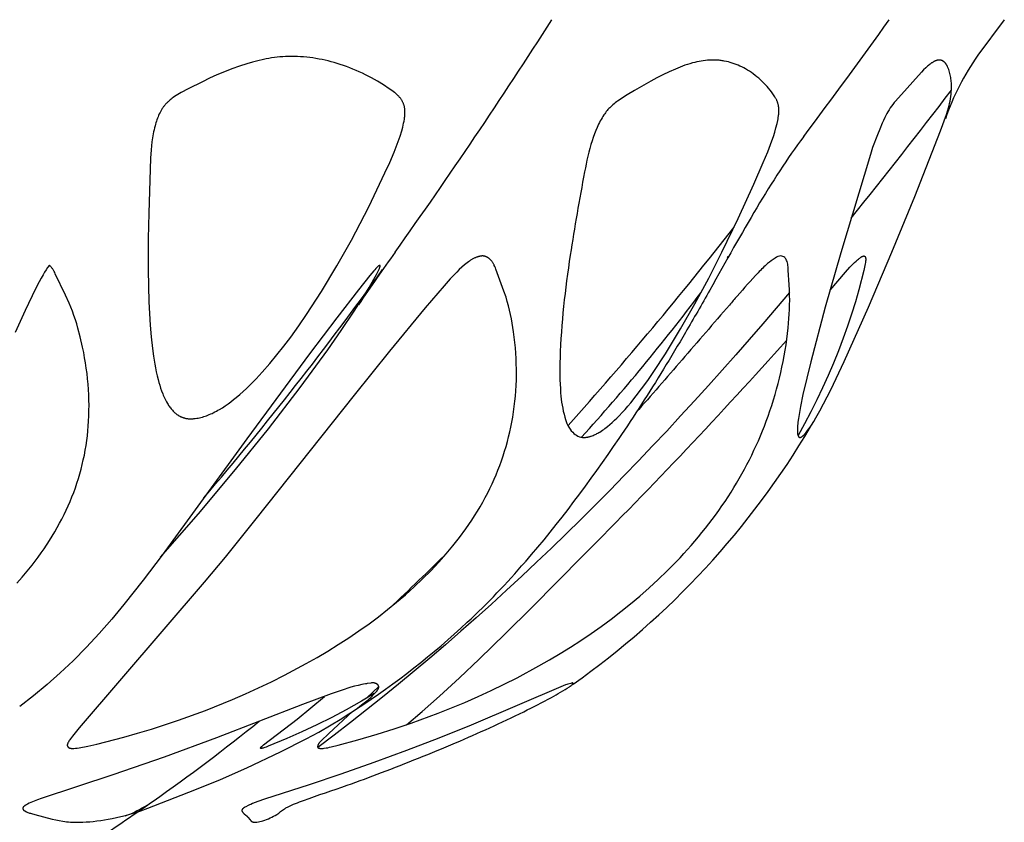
# Model space of a CAD drawing. Header units: millimetres. Extents: x 1250 to 1725, y 0 to 1655.
# Tile 43 of 256: x 1556 to 1584, y 223 to 246. Entities that reach past the tile are written whole.
import ezdxf

# ---------------------------------------------------------------- set-up
doc = ezdxf.new("R2010")
doc.units = ezdxf.units.MM
doc.header["$MEASUREMENT"] = 0
doc.layers.add('Crea2D$visibili$tangenti', color=7, linetype='Continuous', true_color=0x000000)

msp = doc.modelspace()

# ---------------------------------------------------------------- linework, layer by layer
at = {"layer": 'Crea2D$visibili$tangenti'}
for p, q in [((1583.615, 245.533), (1582.86, 244.521)), ((1565.831, 226.585), (1565.491, 226.259)), ((1571.255, 226.578), (1571.253, 226.577)), ((1558.665, 222.919), (1558.61, 222.9))]:
    msp.add_line(p, q, dxfattribs=at)
for points in [[(1560.486, 234.19), (1560.507, 234.191), (1560.528, 234.192), (1560.549, 234.193), (1560.57, 234.195), (1560.611, 234.199), (1560.653, 234.205), (1560.694, 234.212), (1560.735, 234.221), (1560.775, 234.231), (1560.815, 234.242), (1560.855, 234.253), (1560.895, 234.266), (1560.934, 234.28), (1560.973, 234.295), (1561.012, 234.311), (1561.051, 234.328), (1561.089, 234.345), (1561.126, 234.363), (1561.17, 234.385), (1561.214, 234.408), (1561.257, 234.432), (1561.299, 234.456), (1561.383, 234.507), (1561.465, 234.561), (1561.545, 234.617), (1561.624, 234.676), (1561.701, 234.736), (1561.778, 234.798), (1561.876, 234.881), (1561.973, 234.967), (1562.067, 235.055), (1562.16, 235.145), (1562.341, 235.329), (1562.517, 235.519), (1562.728, 235.759), (1562.933, 236.006), (1563.132, 236.257), (1563.325, 236.513), (1563.554, 236.831), (1563.776, 237.154), (1564.202, 237.812), (1564.637, 238.534), (1565.05, 239.268), (1565.543, 240.217), (1566.007, 241.18), (1566.141, 241.473), (1566.268, 241.768), (1566.328, 241.918), (1566.384, 242.068), (1566.436, 242.221), (1566.483, 242.375), (1566.512, 242.483), (1566.525, 242.537), (1566.537, 242.592), (1566.548, 242.647), (1566.557, 242.702), (1566.564, 242.757), (1566.567, 242.785), (1566.569, 242.813), (1566.572, 242.85), (1566.573, 242.886), (1566.573, 242.905), (1566.573, 242.923), (1566.573, 242.941), (1566.572, 242.959), (1566.57, 242.977), (1566.569, 242.995), (1566.567, 243.013), (1566.564, 243.031), (1566.561, 243.049), (1566.557, 243.067), (1566.553, 243.084), (1566.548, 243.101), (1566.543, 243.118), (1566.537, 243.134), (1566.531, 243.15), (1566.524, 243.166), (1566.517, 243.181), (1566.509, 243.197), (1566.501, 243.212), (1566.493, 243.227), (1566.484, 243.242), (1566.475, 243.256), (1566.465, 243.271), (1566.455, 243.285), (1566.445, 243.299), (1566.434, 243.312), (1566.423, 243.326), (1566.412, 243.339), (1566.397, 243.356), (1566.381, 243.373), (1566.365, 243.389), (1566.348, 243.405), (1566.331, 243.421), (1566.314, 243.436), (1566.296, 243.451), (1566.279, 243.465), (1566.242, 243.493), (1566.205, 243.521), (1566.129, 243.573), (1565.965, 243.68), (1565.798, 243.782), (1565.627, 243.877), (1565.453, 243.967), (1565.365, 244.01), (1565.277, 244.051), (1565.187, 244.09), (1565.097, 244.128), (1565.007, 244.164), (1564.915, 244.199), (1564.823, 244.232), (1564.731, 244.263), (1564.646, 244.289), (1564.562, 244.314), (1564.476, 244.338), (1564.391, 244.36), (1564.305, 244.38), (1564.219, 244.399), (1564.132, 244.416), (1564.045, 244.431), (1563.958, 244.445), (1563.87, 244.456), (1563.782, 244.466), (1563.694, 244.474), (1563.606, 244.48), (1563.518, 244.484), (1563.429, 244.486), (1563.341, 244.486), (1563.261, 244.486), (1563.181, 244.484), (1563.101, 244.48), (1563.021, 244.474), (1562.942, 244.466), (1562.863, 244.457), (1562.783, 244.446), (1562.705, 244.433), (1562.626, 244.419), (1562.548, 244.403), (1562.392, 244.368), (1562.237, 244.328), (1562.083, 244.283), (1561.866, 244.212), (1561.652, 244.135), (1561.44, 244.051), (1561.23, 243.962), (1561.022, 243.868), (1560.816, 243.77), (1560.408, 243.566), (1560.211, 243.463), (1560.163, 243.436), (1560.115, 243.407), (1560.068, 243.378), (1560.021, 243.347), (1559.989, 243.325), (1559.958, 243.302), (1559.926, 243.278), (1559.896, 243.254), (1559.866, 243.228), (1559.838, 243.202), (1559.824, 243.189), (1559.81, 243.175), (1559.796, 243.161), (1559.783, 243.147), (1559.769, 243.131), (1559.754, 243.114), (1559.74, 243.097), (1559.727, 243.08), (1559.714, 243.062), (1559.701, 243.044), (1559.688, 243.026), (1559.676, 243.008), (1559.664, 242.989), (1559.653, 242.971), (1559.631, 242.932), (1559.61, 242.893), (1559.59, 242.854), (1559.572, 242.813), (1559.555, 242.772), (1559.538, 242.731), (1559.523, 242.689), (1559.508, 242.647), (1559.495, 242.604), (1559.482, 242.561), (1559.47, 242.518), (1559.455, 242.462), (1559.442, 242.405), (1559.429, 242.348), (1559.418, 242.291), (1559.398, 242.177), (1559.382, 242.062), (1559.369, 241.947), (1559.358, 241.832), (1559.342, 241.6), (1559.289, 240.035), (1559.273, 239.318), (1559.272, 238.417), (1559.296, 237.515), (1559.332, 236.853), (1559.36, 236.522), (1559.396, 236.192), (1559.426, 235.969), (1559.462, 235.746), (1559.483, 235.635), (1559.505, 235.525), (1559.53, 235.415), (1559.557, 235.306), (1559.579, 235.224), (1559.602, 235.143), (1559.628, 235.062), (1559.656, 234.983), (1559.686, 234.904), (1559.702, 234.865), (1559.719, 234.826), (1559.736, 234.788), (1559.755, 234.749), (1559.774, 234.712), (1559.794, 234.674), (1559.824, 234.623), (1559.839, 234.597), (1559.855, 234.573), (1559.871, 234.548), (1559.888, 234.524), (1559.906, 234.5), (1559.924, 234.477), (1559.943, 234.454), (1559.962, 234.432), (1559.982, 234.411), (1560.003, 234.39), (1560.013, 234.38), (1560.024, 234.37), (1560.035, 234.36), (1560.046, 234.351), (1560.058, 234.342), (1560.069, 234.333), (1560.081, 234.324), (1560.093, 234.315), (1560.103, 234.308), (1560.114, 234.301), (1560.125, 234.294), (1560.136, 234.287), (1560.148, 234.28), (1560.159, 234.274), (1560.171, 234.267), (1560.182, 234.261), (1560.194, 234.256), (1560.206, 234.25), (1560.218, 234.245), (1560.23, 234.24), (1560.242, 234.235), (1560.255, 234.23), (1560.267, 234.226), (1560.279, 234.221), (1560.292, 234.217), (1560.305, 234.214), (1560.317, 234.21), (1560.33, 234.207), (1560.343, 234.204), (1560.356, 234.202), (1560.369, 234.199), (1560.381, 234.197), (1560.394, 234.195), (1560.407, 234.194), (1560.421, 234.192), (1560.434, 234.191), (1560.447, 234.191), (1560.46, 234.19), (1560.473, 234.19)], [(1577.804, 233.661), (1577.807, 233.661), (1577.809, 233.662), (1577.812, 233.662), (1577.815, 233.663), (1577.817, 233.663), (1577.82, 233.664), (1577.822, 233.665), (1577.825, 233.666), (1577.827, 233.666), (1577.83, 233.667), (1577.832, 233.668), (1577.835, 233.669), (1577.837, 233.67), (1577.84, 233.671), (1577.842, 233.673), (1577.844, 233.674), (1577.849, 233.676), (1577.854, 233.679), (1577.858, 233.682), (1577.863, 233.685), (1577.867, 233.688), (1577.871, 233.691), (1577.88, 233.698), (1577.887, 233.703), (1577.894, 233.71), (1577.901, 233.716), (1577.908, 233.722), (1577.922, 233.735), (1577.935, 233.749), (1577.948, 233.763), (1577.96, 233.777), (1577.984, 233.806), (1578.023, 233.855), (1578.06, 233.905), (1578.096, 233.956), (1578.13, 234.008), (1578.196, 234.114), (1578.259, 234.222), (1578.369, 234.416), (1578.475, 234.612), (1578.679, 235.01), (1579.062, 235.817), (1579.752, 237.365), (1580.416, 238.925), (1581.069, 240.504), (1581.804, 242.374), (1581.97, 242.841), (1582.001, 242.934), (1582.028, 243.028), (1582.045, 243.092), (1582.06, 243.156), (1582.073, 243.221), (1582.084, 243.285), (1582.094, 243.351), (1582.102, 243.416), (1582.107, 243.482), (1582.111, 243.548), (1582.112, 243.586), (1582.112, 243.625), (1582.112, 243.663), (1582.111, 243.702), (1582.109, 243.74), (1582.106, 243.778), (1582.102, 243.817), (1582.097, 243.855), (1582.091, 243.893), (1582.085, 243.931), (1582.077, 243.968), (1582.068, 244.006), (1582.058, 244.043), (1582.047, 244.079), (1582.035, 244.116), (1582.021, 244.152), (1582.012, 244.175), (1582.001, 244.198), (1581.996, 244.21), (1581.99, 244.221), (1581.985, 244.232), (1581.978, 244.243), (1581.972, 244.254), (1581.965, 244.264), (1581.958, 244.275), (1581.954, 244.28), (1581.95, 244.285), (1581.947, 244.29), (1581.943, 244.295), (1581.939, 244.299), (1581.934, 244.304), (1581.93, 244.309), (1581.926, 244.313), (1581.921, 244.318), (1581.917, 244.322), (1581.913, 244.326), (1581.909, 244.329), (1581.905, 244.332), (1581.901, 244.335), (1581.897, 244.339), (1581.893, 244.342), (1581.889, 244.345), (1581.885, 244.348), (1581.881, 244.35), (1581.877, 244.353), (1581.872, 244.356), (1581.868, 244.358), (1581.864, 244.361), (1581.859, 244.363), (1581.855, 244.366), (1581.85, 244.368), (1581.846, 244.37), (1581.841, 244.372), (1581.836, 244.374), (1581.832, 244.375), (1581.827, 244.377), (1581.822, 244.378), (1581.817, 244.38), (1581.813, 244.381), (1581.808, 244.382), (1581.803, 244.383), (1581.798, 244.384), (1581.793, 244.385), (1581.788, 244.385), (1581.783, 244.385), (1581.778, 244.386), (1581.774, 244.386), (1581.763, 244.386), (1581.753, 244.386), (1581.748, 244.386), (1581.742, 244.385), (1581.737, 244.385), (1581.731, 244.384), (1581.726, 244.384), (1581.72, 244.383), (1581.715, 244.382), (1581.71, 244.381), (1581.704, 244.38), (1581.699, 244.378), (1581.694, 244.377), (1581.689, 244.375), (1581.683, 244.374), (1581.678, 244.372), (1581.668, 244.369), (1581.658, 244.365), (1581.648, 244.36), (1581.638, 244.356), (1581.628, 244.351), (1581.619, 244.346), (1581.609, 244.341), (1581.59, 244.33), (1581.576, 244.321), (1581.562, 244.312), (1581.548, 244.303), (1581.534, 244.294), (1581.507, 244.274), (1581.481, 244.254), (1581.456, 244.233), (1581.431, 244.211), (1581.382, 244.166), (1581.319, 244.104), (1581.258, 244.041), (1580.602, 243.315), (1580.512, 243.213), (1580.483, 243.178), (1580.464, 243.153), (1580.445, 243.128), (1580.409, 243.078), (1580.374, 243.025), (1580.34, 242.972), (1580.308, 242.918), (1580.277, 242.863), (1580.248, 242.808), (1580.219, 242.752), (1580.18, 242.672), (1580.143, 242.591), (1580.072, 242.427), (1580.006, 242.261), (1579.872, 241.899), (1579.806, 241.703), (1578.966, 238.908), (1578.526, 237.365), (1578.113, 235.814), (1577.89, 234.881), (1577.819, 234.541), (1577.788, 234.37), (1577.761, 234.199), (1577.747, 234.099), (1577.741, 234.049), (1577.737, 233.999), (1577.733, 233.949), (1577.732, 233.898), (1577.732, 233.873), (1577.732, 233.848), (1577.733, 233.823), (1577.734, 233.798), (1577.735, 233.785), (1577.736, 233.772), (1577.737, 233.766), (1577.738, 233.759), (1577.739, 233.753), (1577.74, 233.747), (1577.741, 233.74), (1577.743, 233.734), (1577.745, 233.728), (1577.746, 233.725), (1577.747, 233.722), (1577.748, 233.719), (1577.749, 233.716), (1577.75, 233.713), (1577.751, 233.71), (1577.752, 233.707), (1577.754, 233.704), (1577.755, 233.701), (1577.757, 233.698), (1577.759, 233.695), (1577.761, 233.691), (1577.762, 233.689), (1577.763, 233.688), (1577.764, 233.686), (1577.765, 233.685), (1577.766, 233.683), (1577.768, 233.681), (1577.769, 233.68), (1577.77, 233.678), (1577.771, 233.677), (1577.773, 233.676), (1577.774, 233.674), (1577.776, 233.673), (1577.777, 233.672), (1577.778, 233.671), (1577.779, 233.67), (1577.779, 233.67), (1577.78, 233.669), (1577.781, 233.669), (1577.782, 233.668), (1577.783, 233.668), (1577.783, 233.667), (1577.784, 233.667), (1577.785, 233.666), (1577.786, 233.666), (1577.787, 233.665), (1577.788, 233.665), (1577.789, 233.665), (1577.789, 233.664), (1577.79, 233.664), (1577.791, 233.664), (1577.792, 233.663), (1577.793, 233.663), (1577.794, 233.663), (1577.795, 233.662), (1577.796, 233.662), (1577.797, 233.662), (1577.798, 233.662), (1577.799, 233.662), (1577.8, 233.661), (1577.801, 233.661), (1577.802, 233.661), (1577.803, 233.661)], [(1557.157, 224.824), (1557.208, 224.827), (1557.259, 224.832), (1557.31, 224.839), (1557.36, 224.846), (1557.411, 224.855), (1557.461, 224.865), (1557.562, 224.887), (1557.812, 224.948), (1558.581, 225.146), (1558.974, 225.256), (1559.365, 225.373), (1560.14, 225.627), (1560.908, 225.906), (1561.667, 226.212), (1562.042, 226.374), (1562.414, 226.544), (1562.783, 226.72), (1563.149, 226.903), (1563.77, 227.235), (1564.077, 227.409), (1564.38, 227.589), (1564.679, 227.775), (1564.975, 227.966), (1565.267, 228.164), (1565.554, 228.368), (1565.82, 228.565), (1566.081, 228.768), (1566.338, 228.977), (1566.59, 229.192), (1566.836, 229.413), (1567.076, 229.641), (1567.31, 229.875), (1567.537, 230.115), (1567.549, 230.128), (1567.747, 230.353), (1567.94, 230.583), (1568.125, 230.819), (1568.303, 231.062), (1568.473, 231.309), (1568.554, 231.435), (1568.634, 231.563), (1568.711, 231.692), (1568.785, 231.822), (1568.858, 231.953), (1568.927, 232.086), (1568.99, 232.214), (1569.051, 232.342), (1569.11, 232.471), (1569.166, 232.602), (1569.219, 232.734), (1569.27, 232.866), (1569.319, 233), (1569.365, 233.134), (1569.408, 233.27), (1569.449, 233.406), (1569.488, 233.542), (1569.523, 233.68), (1569.556, 233.818), (1569.587, 233.957), (1569.614, 234.096), (1569.639, 234.236), (1569.663, 234.386), (1569.684, 234.537), (1569.701, 234.688), (1569.716, 234.839), (1569.728, 234.99), (1569.736, 235.142), (1569.742, 235.294), (1569.745, 235.446), (1569.744, 235.598), (1569.741, 235.75), (1569.736, 235.902), (1569.727, 236.054), (1569.716, 236.205), (1569.701, 236.357), (1569.684, 236.508), (1569.665, 236.658), (1569.626, 236.909), (1569.603, 237.034), (1569.577, 237.158), (1569.549, 237.282), (1569.519, 237.405), (1569.485, 237.527), (1569.448, 237.648), (1569.39, 237.818), (1569.159, 238.445), (1569.144, 238.485), (1569.13, 238.517), (1569.115, 238.549), (1569.107, 238.564), (1569.099, 238.58), (1569.091, 238.595), (1569.082, 238.61), (1569.073, 238.625), (1569.063, 238.639), (1569.053, 238.654), (1569.043, 238.667), (1569.032, 238.681), (1569.021, 238.694), (1569.015, 238.701), (1569.009, 238.707), (1569.003, 238.713), (1568.997, 238.719), (1568.988, 238.728), (1568.979, 238.736), (1568.97, 238.744), (1568.96, 238.752), (1568.95, 238.759), (1568.94, 238.766), (1568.93, 238.773), (1568.924, 238.776), (1568.919, 238.779), (1568.914, 238.782), (1568.908, 238.785), (1568.903, 238.788), (1568.897, 238.791), (1568.892, 238.793), (1568.886, 238.796), (1568.881, 238.798), (1568.875, 238.8), (1568.87, 238.802), (1568.864, 238.804), (1568.858, 238.806), (1568.852, 238.808), (1568.846, 238.81), (1568.841, 238.811), (1568.835, 238.812), (1568.829, 238.814), (1568.822, 238.815), (1568.816, 238.816), (1568.809, 238.817), (1568.802, 238.817), (1568.795, 238.818), (1568.789, 238.818), (1568.782, 238.818), (1568.775, 238.818), (1568.768, 238.818), (1568.762, 238.818), (1568.755, 238.817), (1568.748, 238.817), (1568.741, 238.816), (1568.734, 238.815), (1568.72, 238.813), (1568.707, 238.811), (1568.693, 238.808), (1568.679, 238.805), (1568.666, 238.801), (1568.652, 238.797), (1568.639, 238.793), (1568.625, 238.788), (1568.612, 238.783), (1568.594, 238.776), (1568.576, 238.769), (1568.558, 238.761), (1568.541, 238.752), (1568.524, 238.743), (1568.507, 238.734), (1568.49, 238.725), (1568.473, 238.715), (1568.441, 238.695), (1568.409, 238.673), (1568.378, 238.651), (1568.347, 238.628), (1568.308, 238.598), (1568.269, 238.566), (1568.193, 238.5), (1568.118, 238.432), (1568.045, 238.362), (1567.952, 238.267), (1567.862, 238.171), (1567.686, 237.974), (1567.15, 237.345), (1566.131, 236.111), (1565.127, 234.866), (1562.339, 231.35), (1561.46, 230.257), (1560.861, 229.546), (1557.314, 225.404), (1557.124, 225.173), (1557.092, 225.133), (1557.061, 225.092), (1557.046, 225.07), (1557.032, 225.049), (1557.017, 225.026), (1557.004, 225.002), (1556.997, 224.99), (1556.994, 224.984), (1556.99, 224.977), (1556.987, 224.971), (1556.985, 224.965), (1556.982, 224.958), (1556.981, 224.955), (1556.98, 224.952), (1556.979, 224.949), (1556.978, 224.946), (1556.977, 224.942), (1556.976, 224.939), (1556.976, 224.936), (1556.975, 224.933), (1556.974, 224.93), (1556.974, 224.927), (1556.974, 224.923), (1556.974, 224.922), (1556.974, 224.92), (1556.974, 224.919), (1556.974, 224.917), (1556.974, 224.916), (1556.974, 224.914), (1556.974, 224.913), (1556.974, 224.911), (1556.974, 224.91), (1556.974, 224.908), (1556.974, 224.907), (1556.975, 224.905), (1556.975, 224.904), (1556.975, 224.902), (1556.975, 224.901), (1556.976, 224.9), (1556.976, 224.897), (1556.977, 224.895), (1556.978, 224.893), (1556.979, 224.891), (1556.98, 224.888), (1556.981, 224.886), (1556.982, 224.884), (1556.983, 224.882), (1556.984, 224.88), (1556.985, 224.878), (1556.987, 224.875), (1556.988, 224.873), (1556.99, 224.871), (1556.991, 224.869), (1556.993, 224.867), (1556.994, 224.866), (1556.996, 224.864), (1556.998, 224.862), (1557, 224.86), (1557.002, 224.858), (1557.003, 224.856), (1557.005, 224.855), (1557.007, 224.853), (1557.009, 224.852), (1557.011, 224.85), (1557.013, 224.849), (1557.016, 224.847), (1557.018, 224.846), (1557.02, 224.844), (1557.022, 224.843), (1557.024, 224.842), (1557.026, 224.841), (1557.028, 224.84), (1557.03, 224.839), (1557.032, 224.838), (1557.034, 224.837), (1557.036, 224.837), (1557.04, 224.835), (1557.044, 224.834), (1557.048, 224.833), (1557.052, 224.831), (1557.056, 224.83), (1557.06, 224.83), (1557.064, 224.829), (1557.068, 224.828), (1557.072, 224.827), (1557.077, 224.827), (1557.081, 224.826), (1557.089, 224.826), (1557.098, 224.825), (1557.141, 224.824)], [(1557.415, 222.728), (1557.515, 222.733), (1557.615, 222.74), (1557.714, 222.75), (1557.814, 222.761), (1557.923, 222.775), (1558.032, 222.792), (1558.14, 222.811), (1558.248, 222.831), (1558.375, 222.858), (1558.5, 222.887), (1558.626, 222.919), (1558.75, 222.953), (1558.909, 223.001), (1559.066, 223.054), (1559.268, 223.126), (1560.6, 223.647), (1561.327, 223.943), (1562.075, 224.27), (1563.039, 224.722), (1563.767, 225.094), (1564.126, 225.29), (1564.481, 225.494), (1564.734, 225.646), (1564.982, 225.805), (1565.104, 225.887), (1565.224, 225.972), (1565.341, 226.059), (1565.456, 226.148), (1565.529, 226.209), (1565.566, 226.241), (1565.602, 226.274), (1565.638, 226.308), (1565.674, 226.344), (1565.71, 226.382), (1565.745, 226.421), (1565.763, 226.443), (1565.772, 226.453), (1565.781, 226.464), (1565.789, 226.475), (1565.796, 226.486), (1565.8, 226.492), (1565.803, 226.497), (1565.807, 226.502), (1565.81, 226.508), (1565.813, 226.513), (1565.816, 226.519), (1565.818, 226.524), (1565.821, 226.53), (1565.822, 226.532), (1565.823, 226.535), (1565.824, 226.538), (1565.825, 226.54), (1565.825, 226.543), (1565.826, 226.546), (1565.827, 226.548), (1565.828, 226.551), (1565.828, 226.553), (1565.829, 226.556), (1565.829, 226.559), (1565.829, 226.561), (1565.83, 226.564), (1565.83, 226.566), (1565.83, 226.569), (1565.83, 226.571), (1565.83, 226.574), (1565.83, 226.576), (1565.83, 226.579), (1565.83, 226.581), (1565.829, 226.584), (1565.829, 226.585), (1565.829, 226.586), (1565.829, 226.588), (1565.828, 226.589), (1565.828, 226.59), (1565.828, 226.591), (1565.827, 226.593), (1565.827, 226.595), (1565.826, 226.597), (1565.825, 226.599), (1565.825, 226.6), (1565.824, 226.602), (1565.823, 226.604), (1565.822, 226.606), (1565.821, 226.608), (1565.82, 226.609), (1565.819, 226.611), (1565.818, 226.613), (1565.817, 226.615), (1565.816, 226.616), (1565.815, 226.618), (1565.813, 226.62), (1565.812, 226.621), (1565.811, 226.623), (1565.809, 226.625), (1565.808, 226.626), (1565.806, 226.628), (1565.805, 226.629), (1565.802, 226.633), (1565.799, 226.636), (1565.795, 226.639), (1565.792, 226.642), (1565.788, 226.644), (1565.785, 226.647), (1565.781, 226.65), (1565.777, 226.652), (1565.773, 226.655), (1565.769, 226.657), (1565.765, 226.66), (1565.76, 226.662), (1565.756, 226.664), (1565.752, 226.666), (1565.747, 226.668), (1565.743, 226.67), (1565.738, 226.672), (1565.734, 226.673), (1565.729, 226.675), (1565.724, 226.676), (1565.72, 226.678), (1565.716, 226.679), (1565.711, 226.68), (1565.707, 226.681), (1565.703, 226.681), (1565.699, 226.682), (1565.695, 226.683), (1565.691, 226.683), (1565.686, 226.684), (1565.678, 226.685), (1565.67, 226.685), (1565.661, 226.685), (1565.653, 226.685), (1565.644, 226.685), (1565.636, 226.684), (1565.627, 226.684), (1565.619, 226.683), (1565.602, 226.681), (1565.5, 226.665), (1565.483, 226.663), (1565.475, 226.662), (1565.466, 226.661), (1565.458, 226.661), (1565.45, 226.661), (1565.398, 226.651), (1565.346, 226.64), (1565.243, 226.616), (1565.141, 226.589), (1565.039, 226.56), (1564.758, 226.471), (1564.479, 226.376), (1563.664, 226.074), (1561.214, 225.128), (1559.726, 224.579), (1558.27, 224.069), (1556.227, 223.397), (1556.13, 223.362), (1556.035, 223.325), (1555.94, 223.285), (1555.893, 223.264), (1555.847, 223.242), (1555.821, 223.229), (1555.808, 223.222), (1555.796, 223.214), (1555.783, 223.207), (1555.777, 223.203), (1555.771, 223.199), (1555.765, 223.195), (1555.759, 223.19), (1555.753, 223.186), (1555.747, 223.181), (1555.74, 223.176), (1555.737, 223.173), (1555.734, 223.17), (1555.731, 223.167), (1555.728, 223.164), (1555.727, 223.163), (1555.726, 223.161), (1555.724, 223.16), (1555.723, 223.158), (1555.722, 223.157), (1555.721, 223.155), (1555.719, 223.154), (1555.718, 223.152), (1555.717, 223.15), (1555.716, 223.149), (1555.715, 223.147), (1555.714, 223.145), (1555.714, 223.144), (1555.713, 223.142), (1555.712, 223.14), (1555.712, 223.139), (1555.712, 223.138), (1555.711, 223.138), (1555.711, 223.137), (1555.711, 223.136), (1555.71, 223.135), (1555.71, 223.134), (1555.71, 223.133), (1555.71, 223.132), (1555.71, 223.131), (1555.709, 223.13), (1555.709, 223.129), (1555.709, 223.128), (1555.709, 223.127), (1555.709, 223.126), (1555.709, 223.125), (1555.709, 223.124), (1555.709, 223.123), (1555.709, 223.122), (1555.709, 223.121), (1555.709, 223.12), (1555.709, 223.12), (1555.709, 223.118), (1555.709, 223.116), (1555.709, 223.113), (1555.71, 223.111), (1555.71, 223.109), (1555.711, 223.107), (1555.711, 223.105), (1555.712, 223.103), (1555.712, 223.101), (1555.713, 223.099), (1555.714, 223.098), (1555.714, 223.096), (1555.715, 223.094), (1555.716, 223.092), (1555.717, 223.09), (1555.718, 223.088), (1555.719, 223.086), (1555.72, 223.084), (1555.721, 223.082), (1555.723, 223.081), (1555.724, 223.079), (1555.725, 223.077), (1555.727, 223.076), (1555.728, 223.074), (1555.729, 223.072), (1555.731, 223.071), (1555.732, 223.07), (1555.733, 223.069), (1555.734, 223.067), (1555.736, 223.066), (1555.737, 223.065), (1555.738, 223.064), (1555.739, 223.063), (1555.741, 223.062), (1555.743, 223.06), (1555.746, 223.058), (1555.749, 223.057), (1555.752, 223.055), (1555.755, 223.053), (1555.758, 223.052), (1555.763, 223.049), (1555.816, 223.024), (1555.836, 223.014), (1555.856, 223.005), (1555.88, 222.996), (1555.904, 222.987), (1555.928, 222.979), (1555.952, 222.971), (1556.051, 222.943), (1556.296, 222.876), (1556.542, 222.814), (1556.644, 222.791), (1556.746, 222.771), (1556.849, 222.754), (1556.9, 222.747), (1556.952, 222.741), (1557.01, 222.735), (1557.068, 222.731), (1557.126, 222.728), (1557.184, 222.727), (1557.3, 222.726)]]:
    msp.add_lwpolyline(points, close=True, dxfattribs=at)
for points in [[(1571.668, 233.661), (1571.683, 233.662), (1571.698, 233.663), (1571.712, 233.664), (1571.727, 233.666), (1571.742, 233.668), (1571.757, 233.67), (1571.771, 233.673), (1571.786, 233.676), (1571.8, 233.679), (1571.815, 233.683), (1571.829, 233.686), (1571.843, 233.691), (1571.857, 233.695), (1571.871, 233.7), (1571.899, 233.709), (1571.927, 233.72), (1571.954, 233.732), (1571.981, 233.745), (1572.008, 233.758), (1572.034, 233.772), (1572.061, 233.786), (1572.086, 233.801), (1572.112, 233.816), (1572.15, 233.84), (1572.188, 233.865), (1572.225, 233.891), (1572.261, 233.917), (1572.297, 233.944), (1572.332, 233.972), (1572.402, 234.029), (1572.469, 234.088), (1572.535, 234.15), (1572.599, 234.213), (1572.662, 234.277), (1572.748, 234.367), (1572.832, 234.459), (1572.914, 234.552), (1572.995, 234.647), (1573.151, 234.841), (1573.302, 235.039), (1573.48, 235.283), (1573.652, 235.532), (1573.982, 236.039), (1574.412, 236.744), (1574.82, 237.462), (1575.21, 238.189), (1575.585, 238.925), (1576.051, 239.887), (1576.497, 240.859), (1576.763, 241.471), (1576.888, 241.781), (1577.006, 242.094), (1577.048, 242.215), (1577.087, 242.337), (1577.122, 242.461), (1577.154, 242.585), (1577.174, 242.671), (1577.183, 242.715), (1577.19, 242.758), (1577.197, 242.802), (1577.199, 242.823), (1577.202, 242.845), (1577.203, 242.867), (1577.205, 242.889), (1577.206, 242.911), (1577.206, 242.933), (1577.206, 242.965), (1577.206, 242.981), (1577.205, 242.997), (1577.204, 243.012), (1577.202, 243.028), (1577.201, 243.044), (1577.199, 243.06), (1577.196, 243.075), (1577.194, 243.091), (1577.191, 243.106), (1577.187, 243.122), (1577.183, 243.137), (1577.179, 243.152), (1577.175, 243.167), (1577.17, 243.182), (1577.164, 243.198), (1577.158, 243.215), (1577.151, 243.231), (1577.144, 243.247), (1577.136, 243.262), (1577.128, 243.278), (1577.12, 243.293), (1577.111, 243.308), (1577.093, 243.339), (1577.074, 243.368), (1577.055, 243.398), (1577.034, 243.426), (1576.995, 243.48), (1576.954, 243.533), (1576.912, 243.584), (1576.869, 243.634), (1576.824, 243.683), (1576.779, 243.731), (1576.732, 243.778), (1576.683, 243.823), (1576.634, 243.867), (1576.583, 243.91), (1576.532, 243.951), (1576.479, 243.991), (1576.425, 244.029), (1576.37, 244.066), (1576.314, 244.101), (1576.257, 244.134), (1576.205, 244.163), (1576.153, 244.19), (1576.1, 244.215), (1576.046, 244.239), (1575.992, 244.262), (1575.937, 244.282), (1575.881, 244.301), (1575.825, 244.319), (1575.769, 244.334), (1575.712, 244.348), (1575.654, 244.359), (1575.625, 244.364), (1575.596, 244.369), (1575.567, 244.373), (1575.538, 244.376), (1575.509, 244.379), (1575.48, 244.382), (1575.45, 244.384), (1575.421, 244.385), (1575.391, 244.386), (1575.362, 244.386), (1575.332, 244.386), (1575.303, 244.386), (1575.241, 244.384), (1575.18, 244.381), (1575.119, 244.375), (1575.057, 244.368), (1574.997, 244.359), (1574.936, 244.348), (1574.876, 244.335), (1574.816, 244.321), (1574.745, 244.303), (1574.674, 244.283), (1574.604, 244.261), (1574.535, 244.238), (1574.466, 244.213), (1574.398, 244.187), (1574.262, 244.132), (1574.084, 244.052), (1573.908, 243.967), (1573.735, 243.877), (1573.563, 243.784), (1573.099, 243.518), (1572.893, 243.396), (1572.792, 243.333), (1572.692, 243.268), (1572.621, 243.22), (1572.587, 243.195), (1572.553, 243.169), (1572.52, 243.143), (1572.487, 243.115), (1572.455, 243.087), (1572.424, 243.058), (1572.397, 243.032), (1572.372, 243.005), (1572.347, 242.977), (1572.322, 242.949), (1572.299, 242.92), (1572.276, 242.89), (1572.254, 242.86), (1572.232, 242.829), (1572.204, 242.787), (1572.178, 242.744), (1572.152, 242.7), (1572.127, 242.656), (1572.104, 242.611), (1572.081, 242.566), (1572.059, 242.52), (1572.039, 242.474), (1571.999, 242.38), (1571.963, 242.285), (1571.929, 242.189), (1571.896, 242.094)], [(1578.662, 237.85), (1579.102, 238.359), (1579.227, 238.496), (1579.291, 238.563), (1579.356, 238.629), (1579.399, 238.671), (1579.422, 238.692), (1579.445, 238.712), (1579.468, 238.731), (1579.492, 238.75), (1579.504, 238.759), (1579.516, 238.768), (1579.529, 238.777), (1579.541, 238.785), (1579.549, 238.79), (1579.556, 238.795), (1579.564, 238.799), (1579.568, 238.801), (1579.572, 238.803), (1579.576, 238.805), (1579.58, 238.807), (1579.584, 238.809), (1579.588, 238.81), (1579.592, 238.812), (1579.596, 238.813), (1579.6, 238.814), (1579.602, 238.815), (1579.605, 238.815), (1579.607, 238.816), (1579.61, 238.816), (1579.612, 238.817), (1579.615, 238.817), (1579.617, 238.818), (1579.618, 238.818), (1579.62, 238.818), (1579.621, 238.818), (1579.622, 238.818), (1579.623, 238.818), (1579.625, 238.818), (1579.626, 238.818), (1579.627, 238.818), (1579.628, 238.817), (1579.629, 238.817), (1579.631, 238.817), (1579.632, 238.817), (1579.633, 238.817), (1579.634, 238.816), (1579.635, 238.816), (1579.637, 238.816), (1579.638, 238.815), (1579.639, 238.815), (1579.64, 238.814), (1579.641, 238.814), (1579.641, 238.814), (1579.642, 238.813), (1579.642, 238.813), (1579.643, 238.813), (1579.643, 238.812), (1579.645, 238.812), (1579.646, 238.811), (1579.647, 238.81), (1579.648, 238.81), (1579.649, 238.809), (1579.649, 238.808), (1579.65, 238.807), (1579.651, 238.806), (1579.652, 238.805), (1579.653, 238.805), (1579.654, 238.804), (1579.655, 238.803), (1579.655, 238.802), (1579.656, 238.801), (1579.657, 238.8), (1579.658, 238.799), (1579.658, 238.798), (1579.659, 238.797), (1579.66, 238.796), (1579.66, 238.795), (1579.661, 238.794), (1579.661, 238.793), (1579.662, 238.792), (1579.662, 238.791), (1579.664, 238.789), (1579.665, 238.787), (1579.665, 238.785), (1579.666, 238.783), (1579.667, 238.781), (1579.668, 238.779), (1579.669, 238.776), (1579.669, 238.774), (1579.67, 238.772), (1579.67, 238.77), (1579.671, 238.767), (1579.671, 238.765), (1579.672, 238.76), (1579.673, 238.755), (1579.673, 238.751), (1579.674, 238.746), (1579.674, 238.736), (1579.675, 238.727), (1579.675, 238.718), (1579.675, 238.709), (1579.674, 238.699), (1579.674, 238.69), (1579.673, 238.681), (1579.672, 238.672), (1579.67, 238.653), (1579.668, 238.635), (1579.661, 238.599), (1579.652, 238.55), (1579.642, 238.502), (1579.62, 238.406), (1579.479, 237.86), (1579.381, 237.511), (1579.274, 237.165), (1579.159, 236.823), (1579.036, 236.482), (1578.899, 236.126), (1578.755, 235.772), (1578.605, 235.421), (1578.448, 235.073), (1578.283, 234.728), (1578.112, 234.387), (1577.934, 234.049), (1577.75, 233.714)], [(1555.541, 229.522), (1555.688, 229.69), (1555.832, 229.861), (1555.972, 230.035), (1556.146, 230.263), (1556.23, 230.379), (1556.312, 230.496), (1556.469, 230.736), (1556.618, 230.981), (1556.754, 231.221), (1556.819, 231.343), (1556.881, 231.467), (1556.942, 231.591), (1556.999, 231.716), (1557.055, 231.843), (1557.107, 231.971), (1557.157, 232.099), (1557.205, 232.229), (1557.249, 232.36), (1557.291, 232.492), (1557.33, 232.624), (1557.366, 232.758), (1557.4, 232.892), (1557.43, 233.026), (1557.459, 233.162), (1557.484, 233.297), (1557.507, 233.434), (1557.527, 233.57), (1557.544, 233.708), (1557.559, 233.845), (1557.571, 233.983), (1557.58, 234.12), (1557.587, 234.271), (1557.591, 234.423), (1557.592, 234.574), (1557.59, 234.725), (1557.585, 234.876), (1557.577, 235.027), (1557.566, 235.178), (1557.552, 235.329), (1557.535, 235.479), (1557.515, 235.629), (1557.493, 235.779), (1557.468, 235.928), (1557.44, 236.077), (1557.41, 236.225), (1557.342, 236.52), (1557.277, 236.765), (1557.241, 236.886), (1557.203, 237.007), (1557.163, 237.127), (1557.12, 237.246), (1557.074, 237.365), (1557.026, 237.482), (1556.927, 237.7), (1556.634, 238.312), (1556.617, 238.345), (1556.598, 238.378), (1556.579, 238.411), (1556.569, 238.427), (1556.559, 238.443), (1556.549, 238.459), (1556.538, 238.474), (1556.526, 238.489), (1556.515, 238.504), (1556.503, 238.519), (1556.49, 238.533), (1556.478, 238.547), (1556.464, 238.56), (1556.416, 238.493), (1556.37, 238.424), (1556.326, 238.354), (1556.284, 238.283), (1556.228, 238.185), (1556.174, 238.085), (1556.071, 237.884), (1555.774, 237.269), (1555.495, 236.646)], [(1559.624, 230.256), (1560.703, 231.495), (1561.759, 232.753), (1562.69, 233.907), (1563.595, 235.081), (1564.378, 236.152), (1564.758, 236.696), (1565.127, 237.247), (1565.416, 237.696), (1565.555, 237.924), (1565.69, 238.155), (1565.768, 238.296), (1565.804, 238.368), (1565.838, 238.44), (1565.847, 238.459), (1565.851, 238.468), (1565.854, 238.478), (1565.858, 238.488), (1565.859, 238.493), (1565.861, 238.498), (1565.862, 238.503), (1565.864, 238.509), (1565.865, 238.514), (1565.866, 238.52), (1565.867, 238.524), (1565.867, 238.526), (1565.867, 238.528), (1565.868, 238.53), (1565.868, 238.531), (1565.868, 238.533), (1565.868, 238.534), (1565.868, 238.535), (1565.868, 238.535), (1565.868, 238.536), (1565.868, 238.537), (1565.868, 238.538), (1565.868, 238.538), (1565.868, 238.539), (1565.867, 238.539), (1565.867, 238.54), (1565.867, 238.54), (1565.867, 238.54), (1565.867, 238.541), (1565.867, 238.541), (1565.867, 238.541), (1565.867, 238.542), (1565.867, 238.542), (1565.867, 238.543), (1565.866, 238.543), (1565.866, 238.543), (1565.866, 238.543), (1565.866, 238.543), (1565.866, 238.544), (1565.866, 238.544), (1565.866, 238.544), (1565.866, 238.544), (1565.866, 238.544), (1565.866, 238.544), (1565.866, 238.544), (1565.865, 238.545), (1565.865, 238.545), (1565.865, 238.545), (1565.865, 238.545), (1565.865, 238.545), (1565.865, 238.545), (1565.865, 238.545), (1565.865, 238.546), (1565.865, 238.546), (1565.864, 238.546), (1565.864, 238.546), (1565.864, 238.546), (1565.864, 238.546), (1565.864, 238.546), (1565.864, 238.546), (1565.864, 238.546), (1565.863, 238.546), (1565.863, 238.547), (1565.863, 238.547), (1565.863, 238.547), (1565.863, 238.547), (1565.863, 238.547), (1565.862, 238.547), (1565.862, 238.547), (1565.862, 238.547), (1565.862, 238.547), (1565.862, 238.547), (1565.862, 238.547), (1565.861, 238.547), (1565.861, 238.547), (1565.861, 238.547), (1565.861, 238.548), (1565.861, 238.548), (1565.86, 238.548), (1565.86, 238.548), (1565.859, 238.548), (1565.859, 238.548), (1565.858, 238.548), (1565.858, 238.548), (1565.858, 238.548), (1565.857, 238.548), (1565.857, 238.548), (1565.856, 238.548), (1565.856, 238.548), (1565.855, 238.548), (1565.854, 238.548), (1565.853, 238.547), (1565.852, 238.547), (1565.851, 238.547), (1565.85, 238.547), (1565.849, 238.546), (1565.848, 238.546), (1565.847, 238.546), (1565.846, 238.545), (1565.844, 238.545), (1565.843, 238.544), (1565.841, 238.544), (1565.84, 238.543), (1565.839, 238.543), (1565.838, 238.542), (1565.836, 238.541), (1565.835, 238.541), (1565.834, 238.54), (1565.833, 238.539), (1565.831, 238.539), (1565.829, 238.537), (1565.827, 238.535), (1565.825, 238.534), (1565.822, 238.532), (1565.82, 238.53), (1565.818, 238.528), (1565.814, 238.525), (1565.794, 238.506), (1565.778, 238.491), (1565.748, 238.459), (1565.719, 238.427), (1565.69, 238.395), (1565.579, 238.263), (1565.258, 237.856), (1564.634, 237.06), (1563.861, 236.037), (1562.077, 233.622), (1559.668, 230.316), (1559.135, 229.607), (1558.583, 228.912), (1558.238, 228.499), (1557.883, 228.094), (1557.516, 227.699), (1557.138, 227.317), (1556.775, 226.973), (1556.4, 226.641), (1556.015, 226.321), (1555.621, 226.014)], [(1565.083, 225.873), (1564.413, 225.252), (1564.193, 225.041), (1564.165, 225.012), (1564.158, 225.005), (1564.151, 224.998), (1564.145, 224.99), (1564.138, 224.982), (1564.132, 224.975), (1564.127, 224.967), (1564.124, 224.962), (1564.121, 224.958), (1564.119, 224.954), (1564.116, 224.95), (1564.114, 224.946), (1564.111, 224.941), (1564.109, 224.937), (1564.107, 224.932), (1564.105, 224.928), (1564.103, 224.923), (1564.101, 224.918), (1564.099, 224.914), (1564.098, 224.909), (1564.096, 224.904), (1564.095, 224.9), (1564.094, 224.895), (1564.093, 224.893), (1564.093, 224.891), (1564.092, 224.888), (1564.092, 224.886), (1564.092, 224.884), (1564.092, 224.881), (1564.091, 224.879), (1564.091, 224.877), (1564.091, 224.875), (1564.091, 224.873), (1564.091, 224.87), (1564.091, 224.869), (1564.092, 224.868), (1564.092, 224.867), (1564.092, 224.866), (1564.092, 224.865), (1564.092, 224.864), (1564.092, 224.863), (1564.092, 224.862), (1564.093, 224.861), (1564.093, 224.86), (1564.093, 224.859), (1564.093, 224.858), (1564.094, 224.858), (1564.094, 224.857), (1564.094, 224.856), (1564.095, 224.855), (1564.095, 224.854), (1564.096, 224.853), (1564.096, 224.852), (1564.097, 224.851), (1564.097, 224.851), (1564.098, 224.85), (1564.098, 224.849), (1564.099, 224.848), (1564.099, 224.847), (1564.1, 224.847), (1564.1, 224.846), (1564.101, 224.845), (1564.102, 224.845), (1564.102, 224.844), (1564.103, 224.843), (1564.104, 224.843), (1564.104, 224.842), (1564.105, 224.842), (1564.106, 224.841), (1564.107, 224.841), (1564.107, 224.84), (1564.108, 224.839), (1564.109, 224.839), (1564.11, 224.838), (1564.111, 224.838), (1564.111, 224.837), (1564.113, 224.837), (1564.115, 224.836), (1564.117, 224.835), (1564.119, 224.834), (1564.121, 224.833), (1564.123, 224.833), (1564.125, 224.832), (1564.127, 224.831), (1564.129, 224.831), (1564.131, 224.83), (1564.136, 224.829), (1564.14, 224.828), (1564.145, 224.827), (1564.15, 224.826), (1564.155, 224.826), (1564.164, 224.825), (1564.172, 224.824), (1564.18, 224.824), (1564.187, 224.823), (1564.195, 224.823), (1564.21, 224.823), (1564.224, 224.824), (1564.239, 224.825), (1564.253, 224.826), (1564.281, 224.829), (1564.33, 224.837), (1564.38, 224.845), (1564.429, 224.855), (1564.479, 224.866), (1564.676, 224.915), (1565.234, 225.066), (1565.789, 225.226), (1566.27, 225.377), (1566.747, 225.539), (1567.519, 225.823), (1568.28, 226.133), (1568.656, 226.298), (1569.029, 226.47), (1569.399, 226.648), (1569.766, 226.833), (1570.382, 227.166), (1570.687, 227.34), (1570.988, 227.519), (1571.285, 227.704), (1571.579, 227.894), (1571.87, 228.09), (1572.156, 228.291), (1572.438, 228.499), (1572.715, 228.712), (1572.988, 228.93), (1573.256, 229.155), (1573.519, 229.386), (1573.777, 229.623), (1574.029, 229.866), (1574.276, 230.115), (1574.288, 230.128)], [(1571.255, 226.578), (1571.276, 226.593), (1571.296, 226.608), (1571.313, 226.621), (1571.32, 226.627), (1571.328, 226.633), (1571.334, 226.639), (1571.34, 226.644), (1571.343, 226.647), (1571.345, 226.649), (1571.348, 226.652), (1571.35, 226.654), (1571.352, 226.657), (1571.353, 226.659), (1571.354, 226.66), (1571.355, 226.661), (1571.356, 226.662), (1571.356, 226.663), (1571.357, 226.664), (1571.358, 226.665), (1571.358, 226.666), (1571.359, 226.667), (1571.359, 226.667), (1571.359, 226.668), (1571.36, 226.668), (1571.36, 226.669), (1571.36, 226.669), (1571.36, 226.669), (1571.36, 226.67), (1571.36, 226.67), (1571.36, 226.671), (1571.361, 226.671), (1571.361, 226.671), (1571.361, 226.672), (1571.361, 226.672), (1571.361, 226.672), (1571.361, 226.673), (1571.361, 226.673), (1571.361, 226.674), (1571.361, 226.674), (1571.361, 226.674), (1571.361, 226.674), (1571.361, 226.674), (1571.361, 226.674), (1571.361, 226.674), (1571.361, 226.675), (1571.361, 226.675), (1571.361, 226.675), (1571.361, 226.675), (1571.361, 226.675), (1571.361, 226.675), (1571.361, 226.676), (1571.361, 226.676), (1571.361, 226.676), (1571.361, 226.676), (1571.361, 226.676), (1571.361, 226.676), (1571.361, 226.676), (1571.361, 226.677), (1571.36, 226.677), (1571.36, 226.677), (1571.36, 226.677), (1571.36, 226.677), (1571.36, 226.677), (1571.36, 226.677), (1571.36, 226.677), (1571.36, 226.678), (1571.36, 226.678), (1571.36, 226.678), (1571.36, 226.678), (1571.36, 226.678), (1571.36, 226.678), (1571.359, 226.678), (1571.359, 226.678), (1571.359, 226.679), (1571.359, 226.679), (1571.359, 226.679), (1571.359, 226.679), (1571.359, 226.679), (1571.359, 226.679), (1571.359, 226.679), (1571.358, 226.679), (1571.358, 226.679), (1571.358, 226.68), (1571.358, 226.68), (1571.358, 226.68), (1571.358, 226.68), (1571.358, 226.68), (1571.358, 226.68), (1571.357, 226.68), (1571.357, 226.68), (1571.357, 226.681), (1571.356, 226.681), (1571.356, 226.681), (1571.356, 226.681), (1571.355, 226.681), (1571.355, 226.681), (1571.354, 226.681), (1571.354, 226.682), (1571.354, 226.682), (1571.353, 226.682), (1571.353, 226.682), (1571.352, 226.682), (1571.352, 226.682), (1571.351, 226.682), (1571.35, 226.682), (1571.349, 226.682), (1571.347, 226.683), (1571.346, 226.683), (1571.345, 226.683), (1571.344, 226.683), (1571.34, 226.683), (1571.337, 226.683), (1571.334, 226.682), (1571.33, 226.682), (1571.327, 226.682), (1571.324, 226.681), (1571.321, 226.681), (1571.318, 226.68), (1571.311, 226.678), (1571.305, 226.677), (1571.293, 226.673), (1571.209, 226.649), (1571.175, 226.637), (1571.142, 226.626), (1571.076, 226.601), (1568.456, 225.488), (1567.54, 225.118), (1566.617, 224.763), (1565.685, 224.422), (1564.748, 224.094), (1563.847, 223.791), (1562.577, 223.381), (1562.393, 223.315), (1562.239, 223.256), (1562.188, 223.234), (1562.152, 223.218), (1562.116, 223.201), (1562.046, 223.166), (1562.025, 223.154), (1562.014, 223.148), (1562.004, 223.142), (1561.999, 223.138), (1561.994, 223.135), (1561.989, 223.131), (1561.984, 223.127), (1561.979, 223.124), (1561.974, 223.119), (1561.97, 223.115), (1561.965, 223.111), (1561.962, 223.108), (1561.96, 223.105), (1561.957, 223.102), (1561.955, 223.099), (1561.952, 223.097), (1561.95, 223.094), (1561.949, 223.092), (1561.948, 223.09), (1561.947, 223.089), (1561.946, 223.087), (1561.945, 223.086), (1561.944, 223.084), (1561.943, 223.083), (1561.942, 223.081), (1561.942, 223.08), (1561.941, 223.078), (1561.94, 223.076), (1561.939, 223.075), (1561.939, 223.073), (1561.938, 223.072), (1561.938, 223.071), (1561.938, 223.07), (1561.938, 223.069), (1561.938, 223.069), (1561.937, 223.068), (1561.937, 223.067), (1561.937, 223.066), (1561.937, 223.065), (1561.937, 223.065), (1561.937, 223.064), (1561.937, 223.063), (1561.937, 223.062), (1561.937, 223.061), (1561.937, 223.06), (1561.937, 223.06), (1561.937, 223.059), (1561.937, 223.058), (1561.937, 223.057), (1561.937, 223.056), (1561.937, 223.056), (1561.937, 223.055), (1561.937, 223.054), (1561.937, 223.053), (1561.937, 223.052), (1561.938, 223.051), (1561.938, 223.051), (1561.938, 223.05), (1561.938, 223.049), (1561.939, 223.047), (1561.939, 223.046), (1561.94, 223.044), (1561.941, 223.042), (1561.941, 223.041), (1561.942, 223.039), (1561.943, 223.038), (1561.944, 223.036), (1561.945, 223.034), (1561.946, 223.033), (1561.947, 223.031), (1561.948, 223.03), (1561.95, 223.027), (1561.952, 223.023), (1561.954, 223.02), (1561.957, 223.017), (1561.962, 223.011), (1561.969, 223.003), (1561.976, 222.995), (1561.984, 222.988), (1561.992, 222.981), (1562.007, 222.966), (1562.055, 222.926), (1562.07, 222.912), (1562.078, 222.905), (1562.085, 222.897), (1562.092, 222.891), (1562.098, 222.884), (1562.11, 222.87), (1562.169, 222.798), (1562.181, 222.784), (1562.186, 222.777), (1562.192, 222.771), (1562.195, 222.768), (1562.198, 222.765), (1562.201, 222.762), (1562.205, 222.759), (1562.206, 222.758), (1562.208, 222.757), (1562.21, 222.755), (1562.212, 222.754), (1562.214, 222.752), (1562.216, 222.751), (1562.22, 222.749), (1562.224, 222.746), (1562.228, 222.744), (1562.232, 222.742), (1562.236, 222.74), (1562.241, 222.738), (1562.245, 222.737), (1562.25, 222.735), (1562.254, 222.733), (1562.259, 222.732), (1562.263, 222.731), (1562.268, 222.73), (1562.273, 222.729), (1562.278, 222.728), (1562.282, 222.727), (1562.287, 222.726), (1562.292, 222.726), (1562.297, 222.725), (1562.301, 222.725), (1562.306, 222.725), (1562.311, 222.725), (1562.316, 222.725), (1562.321, 222.725), (1562.325, 222.725), (1562.33, 222.725), (1562.335, 222.725), (1562.34, 222.726), (1562.344, 222.726), (1562.349, 222.727)], [(1565.698, 226.386), (1565.337, 226.168), (1564.905, 225.922), (1564.491, 225.701), (1564.072, 225.49), (1563.647, 225.291), (1563.217, 225.102), (1562.685, 224.884), (1562.625, 224.861), (1562.594, 224.85), (1562.563, 224.84), (1562.546, 224.835), (1562.537, 224.833), (1562.528, 224.83), (1562.519, 224.828), (1562.51, 224.827), (1562.501, 224.825), (1562.492, 224.824), (1562.492, 224.824), (1562.492, 224.824), (1562.491, 224.824), (1562.491, 224.824), (1562.491, 224.823), (1562.491, 224.823), (1562.491, 224.823), (1562.491, 224.823), (1562.491, 224.823), (1562.491, 224.823), (1562.49, 224.823), (1562.49, 224.823), (1562.49, 224.823), (1562.49, 224.823), (1562.489, 224.823), (1562.489, 224.823), (1562.489, 224.823), (1562.488, 224.823), (1562.488, 224.823), (1562.488, 224.823), (1562.487, 224.823), (1562.487, 224.823), (1562.487, 224.823), (1562.486, 224.823), (1562.486, 224.823), (1562.485, 224.823), (1562.484, 224.823), (1562.483, 224.823), (1562.482, 224.823), (1562.482, 224.823), (1562.481, 224.823), (1562.48, 224.824), (1562.479, 224.824), (1562.478, 224.824), (1562.478, 224.824), (1562.477, 224.824), (1562.476, 224.825), (1562.475, 224.825), (1562.475, 224.825), (1562.475, 224.825), (1562.474, 224.826), (1562.474, 224.826), (1562.474, 224.826), (1562.473, 224.826), (1562.473, 224.826), (1562.473, 224.826), (1562.472, 224.827), (1562.472, 224.827), (1562.472, 224.827), (1562.472, 224.827), (1562.471, 224.828), (1562.471, 224.828), (1562.471, 224.828), (1562.471, 224.828), (1562.471, 224.828), (1562.47, 224.828), (1562.47, 224.828), (1562.47, 224.829), (1562.47, 224.829), (1562.47, 224.829), (1562.47, 224.829), (1562.47, 224.829), (1562.47, 224.829), (1562.47, 224.829), (1562.47, 224.829), (1562.47, 224.829), (1562.47, 224.83), (1562.47, 224.83), (1562.469, 224.83), (1562.469, 224.83), (1562.469, 224.83), (1562.469, 224.83), (1562.469, 224.83), (1562.469, 224.83), (1562.469, 224.83), (1562.469, 224.83), (1562.469, 224.831), (1562.469, 224.831), (1562.469, 224.831), (1562.469, 224.831), (1562.469, 224.832), (1562.469, 224.832), (1562.469, 224.832), (1562.469, 224.832), (1562.469, 224.832), (1562.469, 224.833), (1562.469, 224.833), (1562.469, 224.833), (1562.469, 224.833), (1562.469, 224.834), (1562.469, 224.834), (1562.469, 224.834), (1562.469, 224.834), (1562.469, 224.835), (1562.469, 224.835), (1562.469, 224.835), (1562.469, 224.835), (1562.469, 224.835), (1562.469, 224.836), (1562.469, 224.836), (1562.469, 224.837), (1562.47, 224.837), (1562.47, 224.838), (1562.47, 224.838), (1562.47, 224.839), (1562.471, 224.84), (1562.471, 224.841), (1562.472, 224.842), (1562.473, 224.844), (1562.475, 224.847), (1562.477, 224.85), (1562.479, 224.854), (1562.481, 224.857), (1562.484, 224.86), (1562.486, 224.863), (1562.488, 224.866), (1562.491, 224.869), (1562.496, 224.875), (1562.501, 224.88), (1562.506, 224.885), (1562.512, 224.891), (1562.522, 224.9), (1562.533, 224.91), (1562.554, 224.928), (1563.506, 225.657), (1564.283, 226.298)]]:
    msp.add_lwpolyline(points, dxfattribs=at)
msp.add_lwpolyline([(1566.618, 225.493), (1567.061, 225.871), (1567.555, 226.308), (1568.122, 226.829), (1568.681, 227.359), (1569.43, 228.087), (1570.172, 228.822), (1571.643, 230.306, 0.013345), (1577.426, 236.421)], format="xyb", dxfattribs=at)
for centre, radius, start, end in [((1435.68, 331.862), 160.303, 324.56667, 327.41587), ((1430.824, 352.504), 183.844, 323.136, 324.41891), ((1589.184, 240.15), 7.688, 145.3475, 160.4711), ((1458.514, 337.528), 155.279, 321.04094, 322.74589), ((1488.192, 308.343), 111.441, 318.1558, 321.93616), ((1633.007, 191.378), 81.924, 144.52177, 145.79493), ((1575.685, 238.817), 0.0787, 320.3113, 0.5533), ((1485.727, 296.038), 98.754, 319.53379, 324.31704), ((1527.132, 273.872), 59.946, 317.88067, 322.96674), ((1557.653, 246.066), 23.766, 305.2055, 329.3781), ((1514.799, 283.856), 75.27, 313.00949, 314.74758), ((1553.522, 244.259), 21.703, 313.084, 319.3505), ((1552.287, 245.667), 23.574, 303.2156, 312.939), ((1525.535, 271.462), 58.864, 305.13434, 308.81268), ((1528.035, 267.94), 54.545, 302.8192, 304.9243), ((1557.239, 226.457), 3.813, 293.8349, 304.7338)]:
    msp.add_arc(centre, radius, start, end, dxfattribs=at)
for points in [[(1577.911, 242.212), (1576.982, 240.975), (1576.173, 239.509), (1575.239, 237.847)], [(1577.508, 237.778), (1573.479, 233.016), (1569.076, 228.567), (1564.094, 224.854)]]:
    msp.add_open_spline(points, degree=3, dxfattribs=at)
for points, knots in [([(1571.896, 242.094), (1571.797, 241.805), (1571.586, 240.721), (1571.221, 238.671), (1570.976, 236.571), (1570.974, 235.022), (1571.076, 234.299), (1571.277, 233.808), (1571.543, 233.657), (1571.668, 233.661)], [0, 0, 0, 0, 0.911842, 3.312122, 6.247831, 7.246086, 7.94952, 8.435513, 8.800499, 8.800499, 8.800499, 8.800499]), ([(1574.288, 230.128), (1574.87, 230.736), (1575.903, 232.027), (1577.01, 234.289), (1577.459, 236.265), (1577.532, 237.661), (1577.476, 238.251), (1577.469, 238.542), (1577.435, 238.68), (1577.377, 238.793), (1577.241, 238.838), (1577.068, 238.745), (1576.855, 238.586), (1576.491, 238.22), (1576.142, 237.82), (1575.423, 236.99), (1574.467, 235.88), (1573.578, 234.86), (1573.139, 234.358)], [0, 0, 0, 0, 2.526038, 4.931433, 7.511455, 8.559724, 9.117937, 9.28433, 9.435176, 9.537787, 9.656857, 9.829193, 10.096006, 10.470849, 11.361166, 11.698643, 13.760437, 15.758478, 15.758478, 15.758478, 15.758478]), ([(1575.239, 237.847), (1575.013, 237.444), (1574.581, 236.692), (1573.736, 235.273), (1572.295, 233.041), (1570.945, 231.235), (1569.988, 230.122)], [0, 0, 0, 0, 1.386943, 2.60134, 4.951986, 9.35626, 9.35626, 9.35626, 9.35626]), ([(1563.694, 223.347), (1564.106, 223.494), (1564.848, 223.742), (1566.291, 224.276), (1567.975, 224.949), (1569.582, 225.675), (1570.657, 226.221), (1571.086, 226.465), (1571.251, 226.576)], [0, 0, 0, 0, 1.311232, 2.347646, 4.615652, 6.749671, 7.635432, 8.231612, 8.231612, 8.231612, 8.231612]), ([(1562.363, 222.728), (1562.422, 222.736), (1562.553, 222.767), (1562.741, 222.845), (1562.952, 222.949), (1563.098, 223.079), (1563.346, 223.227), (1563.54, 223.287), (1563.694, 223.347)], [0, 0, 0, 0, 0.178366, 0.399506, 0.613627, 0.878743, 0.981785, 1.47986, 1.47986, 1.47986, 1.47986])]:
    msp.add_open_spline(points, degree=3, knots=knots, dxfattribs=at)

doc.saveas('drawing.dxf')
